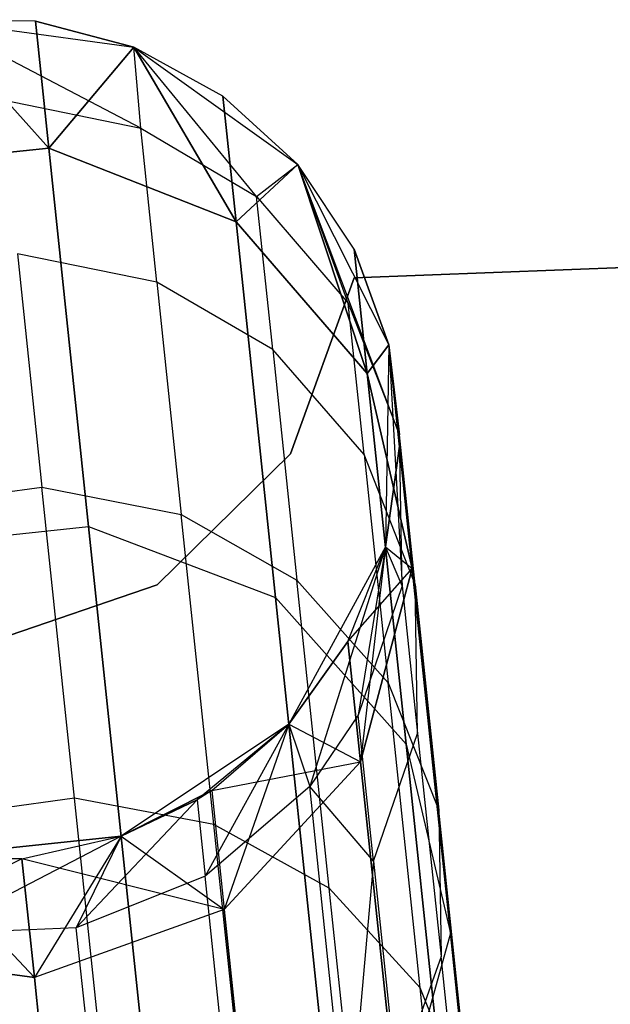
# Model space of a CAD drawing. Extents: x 0.3 to 7.1, y -3.38 to 3.38.
# Tile 198 of 256: x 3.36 to 3.5, y 3.15 to 3.38. Entities that reach past the tile are written whole.
import ezdxf

# ---------------------------------------------------------------- set-up
doc = ezdxf.new("R2010")
doc.units = 0
doc.header["$LTSCALE"] = 2.54
doc.layers.get('0').update_dxf_attribs({"linetype": 'CONTINUOUS'})

# ---------------------------------------------------------------- blocks, each defined once
blk = doc.blocks.new('SINGLES_B_BB_STL')
at = {"color": 0}
for p, q in [((3.3409, 3.38137, 1.7), (3.38832, 3.37484, 1.7)), ((3.36501, 3.38099, 16.96885), (3.3409, 3.38137, 39.09119)), ((3.3409, 3.38137, 39.09119), (3.38832, 3.37484, 39.09119)), ((3.36501, 3.38099, 16.96885), (3.3409, 3.38137, 39.09119)), ((3.36501, 3.38099, 16.96885), (3.3409, 3.38137, 16.96885)), ((3.3409, 3.38137, 16.96885), (3.36817, 3.35091, 16.54148)), ((3.36501, 3.38099, 16.96885), (3.3409, 3.38137, 16.96885)), ((3.3409, 3.38137, 16.96885), (3.36817, 3.35091, 16.54148)), ((3.36817, 3.35091, 11.71979), (3.3409, 3.38137, 11.29242)), ((3.36817, 3.35091, 11.71979), (3.3409, 3.38137, 11.29242)), ((3.36501, 3.38099, 11.29242), (3.3409, 3.38137, 11.29242)), ((3.3409, 3.38137, 11.29242), (3.38832, 3.37484, 1.7)), ((3.3409, 3.38137, 1.7), (3.38832, 3.37484, 1.7)), ((3.3409, 3.38137, 11.29242), (3.38832, 3.37484, 1.7)), ((3.36501, 3.38099, 11.29242), (3.3409, 3.38137, 11.29242)), ((3.38999, 3.35564, 39.42366), (3.3409, 3.38137, 39.09119)), ((3.38999, 3.35564, 39.42366), (3.3409, 3.38137, 39.09119)), ((3.3409, 3.38137, 39.09119), (3.38832, 3.37484, 39.09119)), ((3.38832, 3.37484, 16.96885), (3.36501, 3.38099, 16.96885)), ((3.36501, 3.38099, 16.96885), (3.38832, 3.37484, 39.09119)), ((3.36501, 3.38099, 16.96885), (3.38832, 3.37484, 39.09119)), ((3.36501, 3.38099, 16.96885), (3.36817, 3.35091, 16.54148)), ((3.36501, 3.38099, 16.96885), (3.36817, 3.35091, 16.54148)), ((3.38832, 3.37484, 16.96885), (3.36501, 3.38099, 16.96885)), ((3.36817, 3.35091, 11.71979), (3.36501, 3.38099, 11.29242)), ((3.36817, 3.35091, 11.71979), (3.36501, 3.38099, 11.29242)), ((3.38832, 3.37484, 11.29242), (3.36501, 3.38099, 11.29242)), ((3.36501, 3.38099, 11.29242), (3.38832, 3.37484, 1.7)), ((3.36501, 3.38099, 11.29242), (3.38832, 3.37484, 1.7)), ((3.38832, 3.37484, 11.29242), (3.36501, 3.38099, 11.29242)), ((3.38832, 3.37484, 16.96885), (3.36817, 3.35091, 16.54148)), ((3.38832, 3.37484, 16.96885), (3.36817, 3.35091, 16.54148)), ((3.36817, 3.35091, 11.71979), (3.38832, 3.37484, 11.29242)), ((3.36817, 3.35091, 11.71979), (3.38832, 3.37484, 11.29242)), ((3.38832, 3.37484, 1.7), (3.42726, 3.34702, 1.7)), ((3.40948, 3.36329, 16.96885), (3.38832, 3.37484, 39.09119)), ((3.38832, 3.37484, 39.09119), (3.42726, 3.34702, 39.09119)), ((3.40948, 3.36329, 16.96885), (3.38832, 3.37484, 16.96885)), ((3.38832, 3.37484, 16.96885), (3.38832, 3.37484, 39.09119)), ((3.40948, 3.36329, 16.96885), (3.38832, 3.37484, 39.09119)), ((3.38832, 3.37484, 16.96885), (3.38832, 3.37484, 39.09119)), ((3.38832, 3.37484, 16.96885), (3.41262, 3.33344, 16.54461)), ((3.40948, 3.36329, 16.96885), (3.38832, 3.37484, 16.96885)), ((3.38832, 3.37484, 16.96885), (3.41262, 3.33344, 16.54461)), ((3.41262, 3.33344, 11.71666), (3.38832, 3.37484, 11.29242)), ((3.41262, 3.33344, 11.71666), (3.38832, 3.37484, 11.29242)), ((3.40948, 3.36329, 11.29242), (3.38832, 3.37484, 11.29242)), ((3.38832, 3.37484, 1.7), (3.42726, 3.34702, 1.7)), ((3.38832, 3.37484, 1.7), (3.38832, 3.37484, 11.29242)), ((3.38832, 3.37484, 11.29242), (3.42726, 3.34702, 1.7)), ((3.40948, 3.36329, 11.29242), (3.38832, 3.37484, 11.29242)), ((3.38832, 3.37484, 11.29242), (3.42726, 3.34702, 1.7)), ((3.38832, 3.37484, 1.7), (3.38832, 3.37484, 11.29242)), ((3.38999, 3.35564, 39.42366), (3.38832, 3.37484, 39.09119)), ((3.38999, 3.35564, 39.42366), (3.38832, 3.37484, 39.09119)), ((3.41748, 3.33946, 39.42144), (3.38832, 3.37484, 39.09119)), ((3.41748, 3.33946, 39.42144), (3.38832, 3.37484, 39.09119)), ((3.38832, 3.37484, 39.09119), (3.42726, 3.34702, 39.09119)), ((3.42726, 3.34702, 16.96885), (3.40948, 3.36329, 16.96885)), ((3.40948, 3.36329, 16.96885), (3.42726, 3.34702, 39.09119)), ((3.40948, 3.36329, 16.96885), (3.42726, 3.34702, 39.09119)), ((3.40948, 3.36329, 16.96885), (3.41262, 3.33344, 16.54461)), ((3.40948, 3.36329, 16.96885), (3.41262, 3.33344, 16.54461)), ((3.42726, 3.34702, 16.96885), (3.40948, 3.36329, 16.96885)), ((3.41262, 3.33344, 11.71666), (3.40948, 3.36329, 11.29242)), ((3.41262, 3.33344, 11.71666), (3.40948, 3.36329, 11.29242)), ((3.42726, 3.34702, 11.29242), (3.40948, 3.36329, 11.29242)), ((3.40948, 3.36329, 11.29242), (3.42726, 3.34702, 1.7)), ((3.40948, 3.36329, 11.29242), (3.42726, 3.34702, 1.7)), ((3.42726, 3.34702, 11.29242), (3.40948, 3.36329, 11.29242)), ((3.35687, 3.36245, 39.42486), (3.38999, 3.35564, 39.42366)), ((3.35687, 3.36245, 39.42486), (3.38999, 3.35564, 39.42366)), ((3.38999, 3.35564, 39.42366), (3.41748, 3.33946, 39.42144)), ((3.39382, 3.31919, 39.65464), (3.38999, 3.35564, 39.42366)), ((3.38999, 3.35564, 39.42366), (3.41748, 3.33946, 39.42144)), ((3.39382, 3.31919, 39.65464), (3.38999, 3.35564, 39.42366)), ((3.36817, 3.35091, 16.54148), (3.32057, 3.34591, 16.54148)), ((3.36817, 3.35091, 16.54148), (3.32057, 3.34591, 16.54148)), ((3.32057, 3.34591, 11.71979), (3.36817, 3.35091, 11.71979)), ((3.32057, 3.34591, 11.71979), (3.36817, 3.35091, 11.71979)), ((3.41262, 3.33344, 16.54461), (3.36817, 3.35091, 16.54148)), ((3.36817, 3.35091, 16.54148), (3.37759, 3.26127, 16.12262)), ((3.36817, 3.35091, 16.54148), (3.37759, 3.26127, 16.12262)), ((3.41262, 3.33344, 16.54461), (3.36817, 3.35091, 16.54148)), ((3.36817, 3.35091, 11.71979), (3.41262, 3.33344, 11.71666)), ((3.37759, 3.26127, 12.13865), (3.36817, 3.35091, 11.71979)), ((3.37759, 3.26127, 12.13865), (3.36817, 3.35091, 11.71979)), ((3.36817, 3.35091, 11.71979), (3.41262, 3.33344, 11.71666)), ((3.42726, 3.34702, 16.96885), (3.41262, 3.33344, 16.54461)), ((3.42726, 3.34702, 16.96885), (3.41262, 3.33344, 16.54461)), ((3.41262, 3.33344, 11.71666), (3.42726, 3.34702, 11.29242)), ((3.41262, 3.33344, 11.71666), (3.42726, 3.34702, 11.29242)), ((3.41748, 3.33946, 39.42144), (3.42726, 3.34702, 39.09119)), ((3.41748, 3.33946, 39.42144), (3.42726, 3.34702, 39.09119)), ((3.42726, 3.34702, 1.7), (3.44882, 3.30429, 1.7)), ((3.44064, 3.32696, 16.96885), (3.42726, 3.34702, 39.09119)), ((3.42726, 3.34702, 39.09119), (3.44882, 3.30429, 39.09119)), ((3.44064, 3.32696, 16.96885), (3.42726, 3.34702, 16.96885)), ((3.42726, 3.34702, 16.96885), (3.42726, 3.34702, 39.09119)), ((3.44064, 3.32696, 16.96885), (3.42726, 3.34702, 39.09119)), ((3.42726, 3.34702, 16.96885), (3.42726, 3.34702, 39.09119)), ((3.42726, 3.34702, 16.96885), (3.44373, 3.29749, 16.55016)), ((3.44064, 3.32696, 16.96885), (3.42726, 3.34702, 16.96885)), ((3.42726, 3.34702, 16.96885), (3.44373, 3.29749, 16.55016)), ((3.44373, 3.29749, 11.71111), (3.42726, 3.34702, 11.29242)), ((3.44373, 3.29749, 11.71111), (3.42726, 3.34702, 11.29242)), ((3.44064, 3.32696, 11.29242), (3.42726, 3.34702, 11.29242)), ((3.42726, 3.34702, 11.29242), (3.42726, 3.34702, 1.7)), ((3.42726, 3.34702, 11.29242), (3.42726, 3.34702, 1.7)), ((3.42726, 3.34702, 11.29242), (3.44882, 3.30429, 1.7)), ((3.42726, 3.34702, 1.7), (3.44882, 3.30429, 1.7)), ((3.42726, 3.34702, 11.29242), (3.44882, 3.30429, 1.7)), ((3.44064, 3.32696, 11.29242), (3.42726, 3.34702, 11.29242)), ((3.4392, 3.31419, 39.41823), (3.42726, 3.34702, 39.09119)), ((3.4392, 3.31419, 39.41823), (3.42726, 3.34702, 39.09119)), ((3.45134, 3.28299, 39.41445), (3.42726, 3.34702, 39.09119)), ((3.42726, 3.34702, 39.09119), (3.44882, 3.30429, 39.09119)), ((3.45134, 3.28299, 39.41445), (3.42726, 3.34702, 39.09119)), ((3.41748, 3.33946, 39.42144), (3.4392, 3.31419, 39.41823)), ((3.42129, 3.30325, 39.65088), (3.41748, 3.33946, 39.42144)), ((3.41748, 3.33946, 39.42144), (3.4392, 3.31419, 39.41823)), ((3.42129, 3.30325, 39.65088), (3.41748, 3.33946, 39.42144)), ((3.44373, 3.29749, 16.55016), (3.41262, 3.33344, 16.54461)), ((3.41262, 3.33344, 16.54461), (3.42197, 3.24446, 16.12883)), ((3.41262, 3.33344, 16.54461), (3.42197, 3.24446, 16.12883)), ((3.44373, 3.29749, 16.55016), (3.41262, 3.33344, 16.54461)), ((3.41262, 3.33344, 11.71666), (3.44373, 3.29749, 11.71111)), ((3.42197, 3.24446, 12.13244), (3.41262, 3.33344, 11.71666)), ((3.42197, 3.24446, 12.13244), (3.41262, 3.33344, 11.71666)), ((3.41262, 3.33344, 11.71666), (3.44373, 3.29749, 11.71111)), ((3.69148, 3.33, 1.7), (3.4406, 3.32017, 1.7)), ((3.4406, 3.32017, 1.9), (3.69148, 3.33, 1.9)), ((3.4406, 3.32017, 1.9), (3.69148, 3.33, 1.9)), ((3.69148, 3.33, 1.7), (3.4406, 3.32017, 1.7)), ((3.39382, 3.31919, 39.65464), (3.36071, 3.32587, 39.65667)), ((3.36071, 3.32587, 39.65667), (3.36652, 3.27062, 39.8847)), ((3.36071, 3.32587, 39.65667), (3.36652, 3.27062, 39.8847)), ((3.39382, 3.31919, 39.65464), (3.36071, 3.32587, 39.65667)), ((3.44882, 3.30429, 16.96885), (3.44064, 3.32696, 16.96885)), ((3.44064, 3.32696, 16.96885), (3.44882, 3.30429, 39.09119)), ((3.44064, 3.32696, 16.96885), (3.44882, 3.30429, 39.09119)), ((3.44064, 3.32696, 16.96885), (3.44373, 3.29749, 16.55016)), ((3.44064, 3.32696, 16.96885), (3.44373, 3.29749, 16.55016)), ((3.44882, 3.30429, 16.96885), (3.44064, 3.32696, 16.96885)), ((3.44373, 3.29749, 11.71111), (3.44064, 3.32696, 11.29242)), ((3.44373, 3.29749, 11.71111), (3.44064, 3.32696, 11.29242)), ((3.44882, 3.30429, 11.29242), (3.44064, 3.32696, 11.29242)), ((3.44064, 3.32696, 11.29242), (3.44882, 3.30429, 1.7)), ((3.44064, 3.32696, 11.29242), (3.44882, 3.30429, 1.7)), ((3.44882, 3.30429, 11.29242), (3.44064, 3.32696, 11.29242)), ((3.42129, 3.30325, 39.65088), (3.39382, 3.31919, 39.65464)), ((3.39382, 3.31919, 39.65464), (3.39961, 3.26414, 39.88186)), ((3.39382, 3.31919, 39.65464), (3.39961, 3.26414, 39.88186)), ((3.42129, 3.30325, 39.65088), (3.39382, 3.31919, 39.65464)), ((3.4406, 3.32017, 1.9), (3.4255, 3.27851, 1.9)), ((3.4255, 3.27851, 1.7), (3.4406, 3.32017, 1.7)), ((3.4255, 3.27851, 1.7), (3.4406, 3.32017, 1.7)), ((3.4406, 3.32017, 1.9), (3.4255, 3.27851, 1.9)), ((3.4406, 3.32017, 1.7), (3.4406, 3.32017, 1.9)), ((3.4406, 3.32017, 1.7), (3.4406, 3.32017, 1.9)), ((3.4392, 3.31419, 39.41823), (3.45134, 3.28299, 39.41445)), ((3.44297, 3.27833, 39.64544), (3.4392, 3.31419, 39.41823)), ((3.4392, 3.31419, 39.41823), (3.45134, 3.28299, 39.41445)), ((3.44297, 3.27833, 39.64544), (3.4392, 3.31419, 39.41823)), ((3.44882, 3.30429, 16.96885), (3.44373, 3.29749, 16.55016)), ((3.44882, 3.30429, 16.96885), (3.44373, 3.29749, 16.55016)), ((3.44373, 3.29749, 11.71111), (3.44882, 3.30429, 11.29242)), ((3.44373, 3.29749, 11.71111), (3.44882, 3.30429, 11.29242)), ((3.44882, 3.30429, 1.7), (3.44805, 3.25643, 1.7)), ((3.44882, 3.30429, 39.09119), (3.44805, 3.25643, 39.09119)), ((3.44882, 3.30429, 11.29242), (3.44805, 3.25643, 1.7)), ((3.44882, 3.30429, 1.7), (3.44805, 3.25643, 1.7)), ((3.44882, 3.30429, 11.29242), (3.44805, 3.25643, 1.7)), ((3.44882, 3.30429, 39.09119), (3.44805, 3.25643, 39.09119)), ((3.45134, 3.28031, 16.96885), (3.44882, 3.30429, 39.09119)), ((3.45134, 3.28031, 16.96885), (3.44882, 3.30429, 39.09119)), ((3.44882, 3.30429, 16.96885), (3.45439, 3.25131, 16.55685)), ((3.44882, 3.30429, 16.96885), (3.44882, 3.30429, 39.09119)), ((3.44882, 3.30429, 16.96885), (3.44882, 3.30429, 39.09119)), ((3.44882, 3.30429, 16.96885), (3.45439, 3.25131, 16.55685)), ((3.45439, 3.25131, 11.70442), (3.44882, 3.30429, 11.29242)), ((3.45439, 3.25131, 11.70442), (3.44882, 3.30429, 11.29242)), ((3.44882, 3.30429, 1.7), (3.44882, 3.30429, 11.29242)), ((3.44882, 3.30429, 1.7), (3.44882, 3.30429, 11.29242)), ((3.44882, 3.30429, 39.09119), (3.45199, 3.24717, 39.41028)), ((3.44882, 3.30429, 39.09119), (3.45199, 3.24717, 39.41028)), ((3.44882, 3.30429, 39.09119), (3.45134, 3.28299, 39.41445)), ((3.44882, 3.30429, 39.09119), (3.45134, 3.28299, 39.41445)), ((3.44297, 3.27833, 39.64544), (3.42129, 3.30325, 39.65088)), ((3.42129, 3.30325, 39.65088), (3.42704, 3.24856, 39.87658)), ((3.42129, 3.30325, 39.65088), (3.42704, 3.24856, 39.87658)), ((3.44297, 3.27833, 39.64544), (3.42129, 3.30325, 39.65088)), ((3.45439, 3.25131, 16.55685), (3.44373, 3.29749, 16.55016)), ((3.44373, 3.29749, 16.55016), (3.45296, 3.20968, 16.13981)), ((3.44373, 3.29749, 16.55016), (3.45296, 3.20968, 16.13981)), ((3.45439, 3.25131, 16.55685), (3.44373, 3.29749, 16.55016)), ((3.44373, 3.29749, 11.71111), (3.45439, 3.25131, 11.70442)), ((3.45296, 3.20968, 12.12146), (3.44373, 3.29749, 11.71111)), ((3.45296, 3.20968, 12.12146), (3.44373, 3.29749, 11.71111)), ((3.44373, 3.29749, 11.71111), (3.45439, 3.25131, 11.70442)), ((3.45506, 3.24754, 39.63904), (3.45134, 3.28299, 39.41445)), ((3.45199, 3.24717, 39.41028), (3.45134, 3.28299, 39.41445)), ((3.45506, 3.24754, 39.63904), (3.45134, 3.28299, 39.41445)), ((3.45199, 3.24717, 39.41028), (3.45134, 3.28299, 39.41445)), ((3.44805, 3.25643, 16.96885), (3.45134, 3.28031, 16.96885)), ((3.45134, 3.28031, 16.96885), (3.44805, 3.25643, 39.09119)), ((3.45134, 3.28031, 16.96885), (3.44805, 3.25643, 39.09119)), ((3.44805, 3.25643, 16.96885), (3.45134, 3.28031, 16.96885)), ((3.45134, 3.28031, 11.29242), (3.44805, 3.25643, 1.7)), ((3.44805, 3.25643, 11.29242), (3.45134, 3.28031, 11.29242)), ((3.45134, 3.28031, 11.29242), (3.44805, 3.25643, 1.7)), ((3.44805, 3.25643, 11.29242), (3.45134, 3.28031, 11.29242)), ((3.45134, 3.28031, 16.96885), (3.45439, 3.25131, 16.55685)), ((3.45134, 3.28031, 16.96885), (3.45439, 3.25131, 16.55685)), ((3.45439, 3.25131, 11.70442), (3.45134, 3.28031, 11.29242)), ((3.45439, 3.25131, 11.70442), (3.45134, 3.28031, 11.29242)), ((3.4255, 3.27851, 1.9), (3.39389, 3.24747, 1.9)), ((3.39389, 3.24747, 1.7), (3.4255, 3.27851, 1.7)), ((3.39389, 3.24747, 1.7), (3.4255, 3.27851, 1.7)), ((3.4255, 3.27851, 1.9), (3.39389, 3.24747, 1.9)), ((3.4255, 3.27851, 1.7), (3.4255, 3.27851, 1.9)), ((3.4255, 3.27851, 1.7), (3.4255, 3.27851, 1.9)), ((3.45506, 3.24754, 39.63904), (3.44297, 3.27833, 39.64544)), ((3.44297, 3.27833, 39.64544), (3.44866, 3.22418, 39.86895)), ((3.44297, 3.27833, 39.64544), (3.44866, 3.22418, 39.86895)), ((3.45506, 3.24754, 39.63904), (3.44297, 3.27833, 39.64544)), ((3.3326, 3.26598, 39.8844), (3.36652, 3.27062, 39.8847)), ((3.3326, 3.26598, 39.8844), (3.36652, 3.27062, 39.8847)), ((3.36652, 3.27062, 39.8847), (3.39961, 3.26414, 39.88186)), ((3.37427, 3.19687, 40.10767), (3.36652, 3.27062, 39.8847)), ((3.36652, 3.27062, 39.8847), (3.39961, 3.26414, 39.88186)), ((3.37427, 3.19687, 40.10767), (3.36652, 3.27062, 39.8847)), ((3.39961, 3.26414, 39.88186), (3.42704, 3.24856, 39.87658)), ((3.40733, 3.19066, 40.10402), (3.39961, 3.26414, 39.88186)), ((3.39961, 3.26414, 39.88186), (3.42704, 3.24856, 39.87658)), ((3.40733, 3.19066, 40.10402), (3.39961, 3.26414, 39.88186)), ((3.32999, 3.25627, 16.12262), (3.37759, 3.26127, 16.12262)), ((3.32999, 3.25627, 16.12262), (3.37759, 3.26127, 16.12262)), ((3.32999, 3.25627, 12.13865), (3.37759, 3.26127, 12.13865)), ((3.32999, 3.25627, 12.13865), (3.37759, 3.26127, 12.13865)), ((3.37759, 3.26127, 16.12262), (3.39308, 3.11387, 15.72064)), ((3.37759, 3.26127, 16.12262), (3.39308, 3.11387, 15.72064)), ((3.37759, 3.26127, 16.12262), (3.42197, 3.24446, 16.12883)), ((3.37759, 3.26127, 16.12262), (3.42197, 3.24446, 16.12883)), ((3.37759, 3.26127, 12.13865), (3.42197, 3.24446, 12.13244)), ((3.39308, 3.11387, 12.54063), (3.37759, 3.26127, 12.13865)), ((3.39308, 3.11387, 12.54063), (3.37759, 3.26127, 12.13865)), ((3.37759, 3.26127, 12.13865), (3.42197, 3.24446, 12.13244)), ((3.44805, 3.25643, 1.7), (3.42513, 3.21441, 1.7)), ((3.44805, 3.25643, 39.09119), (3.42513, 3.21441, 39.09119)), ((3.44805, 3.25643, 11.29242), (3.42513, 3.21441, 1.7)), ((3.44805, 3.25643, 1.7), (3.42513, 3.21441, 1.7)), ((3.44805, 3.25643, 11.29242), (3.42513, 3.21441, 1.7)), ((3.44805, 3.25643, 39.09119), (3.42513, 3.21441, 39.09119)), ((3.44805, 3.25643, 39.09119), (3.43007, 3.19962, 39.40501)), ((3.44805, 3.25643, 39.09119), (3.43007, 3.19962, 39.40501)), ((3.43914, 3.23403, 16.96885), (3.44805, 3.25643, 39.09119)), ((3.43914, 3.23403, 16.96885), (3.44805, 3.25643, 16.96885)), ((3.43914, 3.23403, 16.96885), (3.44805, 3.25643, 39.09119)), ((3.43914, 3.23403, 16.96885), (3.44805, 3.25643, 16.96885)), ((3.43914, 3.23403, 11.29242), (3.44805, 3.25643, 11.29242)), ((3.43914, 3.23403, 11.29242), (3.44805, 3.25643, 11.29242)), ((3.44805, 3.25643, 39.09119), (3.44156, 3.21657, 39.40684)), ((3.44805, 3.25643, 39.09119), (3.44156, 3.21657, 39.40684)), ((3.44805, 3.25643, 16.96885), (3.44214, 3.20548, 16.56315)), ((3.44805, 3.25643, 16.96885), (3.44214, 3.20548, 16.56315)), ((3.44805, 3.25643, 16.96885), (3.44805, 3.25643, 39.09119)), ((3.44805, 3.25643, 16.96885), (3.44805, 3.25643, 39.09119)), ((3.44805, 3.25643, 16.96885), (3.45439, 3.25131, 16.55685)), ((3.44805, 3.25643, 16.96885), (3.45439, 3.25131, 16.55685)), ((3.44805, 3.25643, 11.29242), (3.45439, 3.25131, 11.70442)), ((3.44805, 3.25643, 11.29242), (3.45439, 3.25131, 11.70442)), ((3.44805, 3.25643, 11.29242), (3.44805, 3.25643, 1.7)), ((3.44805, 3.25643, 11.29242), (3.44805, 3.25643, 1.7)), ((3.45199, 3.24717, 39.41028), (3.44805, 3.25643, 39.09119)), ((3.45199, 3.24717, 39.41028), (3.44805, 3.25643, 39.09119)), ((3.43914, 3.23403, 11.29242), (3.45439, 3.25131, 11.70442)), ((3.43914, 3.23403, 11.29242), (3.45439, 3.25131, 11.70442)), ((3.44214, 3.20548, 16.56315), (3.45439, 3.25131, 16.55685)), ((3.44214, 3.20548, 16.56315), (3.45439, 3.25131, 16.55685)), ((3.45439, 3.25131, 11.70442), (3.44214, 3.20548, 11.69812)), ((3.45439, 3.25131, 11.70442), (3.44214, 3.20548, 11.69812)), ((3.45439, 3.25131, 16.55685), (3.46347, 3.1649, 16.15306)), ((3.45439, 3.25131, 16.55685), (3.46347, 3.1649, 16.15306)), ((3.46347, 3.1649, 12.10821), (3.45439, 3.25131, 11.70442)), ((3.46347, 3.1649, 12.10821), (3.45439, 3.25131, 11.70442)), ((3.42704, 3.24856, 39.87658), (3.44866, 3.22418, 39.86895)), ((3.43471, 3.17557, 40.09725), (3.42704, 3.24856, 39.87658)), ((3.42704, 3.24856, 39.87658), (3.44866, 3.22418, 39.86895)), ((3.43471, 3.17557, 40.09725), (3.42704, 3.24856, 39.87658)), ((3.39389, 3.24747, 1.9), (3.35196, 3.23313, 1.9)), ((3.35196, 3.23313, 1.7), (3.39389, 3.24747, 1.7)), ((3.35196, 3.23313, 1.7), (3.39389, 3.24747, 1.7)), ((3.39389, 3.24747, 1.9), (3.35196, 3.23313, 1.9)), ((3.39389, 3.24747, 1.7), (3.39389, 3.24747, 1.9)), ((3.39389, 3.24747, 1.7), (3.39389, 3.24747, 1.9)), ((3.45199, 3.24717, 39.41028), (3.44156, 3.21657, 39.40684)), ((3.45199, 3.24717, 39.41028), (3.44156, 3.21657, 39.40684)), ((3.45199, 3.24717, 39.41028), (3.45566, 3.21218, 39.63196)), ((3.45199, 3.24717, 39.41028), (3.45566, 3.21218, 39.63196)), ((3.45566, 3.21218, 39.63196), (3.45506, 3.24754, 39.63904)), ((3.45506, 3.24754, 39.63904), (3.46069, 3.19402, 39.85996)), ((3.45506, 3.24754, 39.63904), (3.46069, 3.19402, 39.85996)), ((3.45566, 3.21218, 39.63196), (3.45506, 3.24754, 39.63904)), ((3.42197, 3.24446, 16.12883), (3.43735, 3.09814, 15.72978)), ((3.42197, 3.24446, 16.12883), (3.43735, 3.09814, 15.72978)), ((3.42197, 3.24446, 16.12883), (3.45296, 3.20968, 16.13981)), ((3.42197, 3.24446, 16.12883), (3.45296, 3.20968, 16.13981)), ((3.42197, 3.24446, 12.13244), (3.45296, 3.20968, 12.12146)), ((3.43735, 3.09814, 12.53148), (3.42197, 3.24446, 12.13244)), ((3.43735, 3.09814, 12.53148), (3.42197, 3.24446, 12.13244)), ((3.42197, 3.24446, 12.13244), (3.45296, 3.20968, 12.12146)), ((3.42513, 3.21441, 16.96885), (3.43914, 3.23403, 16.96885)), ((3.43914, 3.23403, 16.96885), (3.42513, 3.21441, 39.09119)), ((3.43914, 3.23403, 16.96885), (3.42513, 3.21441, 39.09119)), ((3.42513, 3.21441, 16.96885), (3.43914, 3.23403, 16.96885)), ((3.42513, 3.21441, 11.29242), (3.43914, 3.23403, 11.29242)), ((3.43914, 3.23403, 11.29242), (3.42513, 3.21441, 1.7)), ((3.43914, 3.23403, 11.29242), (3.42513, 3.21441, 1.7)), ((3.42513, 3.21441, 11.29242), (3.43914, 3.23403, 11.29242)), ((3.43914, 3.23403, 16.96885), (3.44214, 3.20548, 16.56315)), ((3.43914, 3.23403, 16.96885), (3.44214, 3.20548, 16.56315)), ((3.44214, 3.20548, 11.69812), (3.43914, 3.23403, 11.29242)), ((3.44214, 3.20548, 11.69812), (3.43914, 3.23403, 11.29242)), ((3.44866, 3.22418, 39.86895), (3.46069, 3.19402, 39.85996)), ((3.45625, 3.1519, 40.08749), (3.44866, 3.22418, 39.86895)), ((3.44866, 3.22418, 39.86895), (3.46069, 3.19402, 39.85996)), ((3.45625, 3.1519, 40.08749), (3.44866, 3.22418, 39.86895)), ((3.44156, 3.21657, 39.40684), (3.43007, 3.19962, 39.40501)), ((3.44156, 3.21657, 39.40684), (3.43007, 3.19962, 39.40501)), ((3.44519, 3.18196, 39.62614), (3.44156, 3.21657, 39.40684)), ((3.44519, 3.18196, 39.62614), (3.44156, 3.21657, 39.40684)), ((3.42513, 3.21441, 1.7), (3.3853, 3.18786, 1.7)), ((3.42513, 3.21441, 1.7), (3.3853, 3.18786, 1.7)), ((3.42513, 3.21441, 11.29242), (3.3853, 3.18786, 1.7)), ((3.42513, 3.21441, 11.29242), (3.3853, 3.18786, 1.7)), ((3.42513, 3.21441, 39.09119), (3.40333, 3.19649, 39.09119)), ((3.42513, 3.21441, 39.09119), (3.40333, 3.19649, 39.09119)), ((3.42513, 3.21441, 39.09119), (3.40523, 3.17836, 39.40284)), ((3.42513, 3.21441, 39.09119), (3.40523, 3.17836, 39.40284)), ((3.40683, 3.19872, 16.96885), (3.42513, 3.21441, 39.09119)), ((3.40683, 3.19872, 16.96885), (3.42513, 3.21441, 16.96885)), ((3.40683, 3.19872, 16.96885), (3.42513, 3.21441, 39.09119)), ((3.40683, 3.19872, 16.96885), (3.42513, 3.21441, 16.96885)), ((3.40683, 3.19872, 11.29242), (3.42513, 3.21441, 11.29242)), ((3.40683, 3.19872, 11.29242), (3.42513, 3.21441, 11.29242)), ((3.42513, 3.21441, 16.96885), (3.4098, 3.17048, 16.56762)), ((3.42513, 3.21441, 16.96885), (3.4098, 3.17048, 16.56762)), ((3.42513, 3.21441, 16.96885), (3.42513, 3.21441, 39.09119)), ((3.42513, 3.21441, 16.96885), (3.42513, 3.21441, 39.09119)), ((3.42513, 3.21441, 16.96885), (3.44214, 3.20548, 16.56315)), ((3.42513, 3.21441, 16.96885), (3.44214, 3.20548, 16.56315)), ((3.42513, 3.21441, 11.29242), (3.44214, 3.20548, 11.69812)), ((3.42513, 3.21441, 11.29242), (3.44214, 3.20548, 11.69812)), ((3.42513, 3.21441, 1.7), (3.42513, 3.21441, 11.29242)), ((3.42513, 3.21441, 1.7), (3.42513, 3.21441, 11.29242)), ((3.42513, 3.21441, 39.09119), (3.43007, 3.19962, 39.40501)), ((3.42513, 3.21441, 39.09119), (3.43007, 3.19962, 39.40501)), ((3.44519, 3.18196, 39.62614), (3.45566, 3.21218, 39.63196)), ((3.44519, 3.18196, 39.62614), (3.45566, 3.21218, 39.63196)), ((3.45566, 3.21218, 39.63196), (3.46122, 3.15935, 39.85003)), ((3.45566, 3.21218, 39.63196), (3.46122, 3.15935, 39.85003)), ((3.45296, 3.20968, 16.13981), (3.46814, 3.06527, 15.74599)), ((3.45296, 3.20968, 16.13981), (3.46814, 3.06527, 15.74599)), ((3.45296, 3.20968, 16.13981), (3.46347, 3.1649, 16.15306)), ((3.45296, 3.20968, 16.13981), (3.46347, 3.1649, 16.15306)), ((3.45296, 3.20968, 12.12146), (3.46347, 3.1649, 12.10821)), ((3.46814, 3.06527, 12.51528), (3.45296, 3.20968, 12.12146)), ((3.46814, 3.06527, 12.51528), (3.45296, 3.20968, 12.12146)), ((3.45296, 3.20968, 12.12146), (3.46347, 3.1649, 12.10821)), ((3.40683, 3.19872, 11.29242), (3.44214, 3.20548, 11.69812)), ((3.40683, 3.19872, 11.29242), (3.44214, 3.20548, 11.69812)), ((3.44214, 3.20548, 16.56315), (3.4098, 3.17048, 16.56762)), ((3.44214, 3.20548, 16.56315), (3.4098, 3.17048, 16.56762)), ((3.4098, 3.17048, 11.69365), (3.44214, 3.20548, 11.69812)), ((3.4098, 3.17048, 11.69365), (3.44214, 3.20548, 11.69812)), ((3.44214, 3.20548, 16.56315), (3.45108, 3.12039, 16.16554)), ((3.44214, 3.20548, 16.56315), (3.45108, 3.12039, 16.16554)), ((3.45108, 3.12039, 12.09573), (3.44214, 3.20548, 11.69812)), ((3.45108, 3.12039, 12.09573), (3.44214, 3.20548, 11.69812)), ((3.43007, 3.19962, 39.40501), (3.40523, 3.17836, 39.40284)), ((3.43007, 3.19962, 39.40501), (3.40523, 3.17836, 39.40284)), ((3.44519, 3.18196, 39.62614), (3.43007, 3.19962, 39.40501)), ((3.43915, 3.11325, 39.83751), (3.43007, 3.19962, 39.40501)), ((3.44519, 3.18196, 39.62614), (3.43007, 3.19962, 39.40501)), ((3.43915, 3.11325, 39.83751), (3.43007, 3.19962, 39.40501)), ((3.3853, 3.18786, 16.96885), (3.40683, 3.19872, 16.96885)), ((3.3853, 3.18786, 16.96885), (3.40683, 3.19872, 16.96885)), ((3.3853, 3.18786, 11.29242), (3.40683, 3.19872, 11.29242)), ((3.40683, 3.19872, 11.29242), (3.3853, 3.18786, 1.7)), ((3.40683, 3.19872, 11.29242), (3.3853, 3.18786, 1.7)), ((3.3853, 3.18786, 11.29242), (3.40683, 3.19872, 11.29242)), ((3.40683, 3.19872, 16.96885), (3.40333, 3.19649, 39.09119)), ((3.40683, 3.19872, 16.96885), (3.40333, 3.19649, 39.09119)), ((3.40683, 3.19872, 16.96885), (3.4098, 3.17048, 16.56762)), ((3.40683, 3.19872, 16.96885), (3.4098, 3.17048, 16.56762)), ((3.40683, 3.19872, 11.29242), (3.4098, 3.17048, 11.69365)), ((3.40683, 3.19872, 11.29242), (3.4098, 3.17048, 11.69365)), ((3.37427, 3.19687, 40.10767), (3.34035, 3.19226, 40.10727)), ((3.37427, 3.19687, 40.10767), (3.34035, 3.19226, 40.10727)), ((3.3839, 3.10522, 40.32381), (3.37427, 3.19687, 40.10767)), ((3.40733, 3.19066, 40.10402), (3.37427, 3.19687, 40.10767)), ((3.3839, 3.10522, 40.32381), (3.37427, 3.19687, 40.10767)), ((3.40733, 3.19066, 40.10402), (3.37427, 3.19687, 40.10767)), ((3.40333, 3.19649, 39.09119), (3.3747, 3.16618, 39.4018)), ((3.40333, 3.19649, 39.09119), (3.3747, 3.16618, 39.4018)), ((3.3853, 3.18786, 16.96885), (3.40333, 3.19649, 39.09119)), ((3.40333, 3.19649, 39.09119), (3.3853, 3.18786, 39.09119)), ((3.3853, 3.18786, 16.96885), (3.40333, 3.19649, 39.09119)), ((3.40333, 3.19649, 39.09119), (3.3853, 3.18786, 39.09119)), ((3.40333, 3.19649, 39.09119), (3.40523, 3.17836, 39.40284)), ((3.40333, 3.19649, 39.09119), (3.40523, 3.17836, 39.40284)), ((3.46069, 3.19402, 39.85996), (3.46122, 3.15935, 39.85003)), ((3.4682, 3.12257, 40.07597), (3.46069, 3.19402, 39.85996)), ((3.46069, 3.19402, 39.85996), (3.46122, 3.15935, 39.85003)), ((3.4682, 3.12257, 40.07597), (3.46069, 3.19402, 39.85996)), ((3.41693, 3.09933, 40.31938), (3.40733, 3.19066, 40.10402)), ((3.43471, 3.17557, 40.09725), (3.40733, 3.19066, 40.10402)), ((3.41693, 3.09933, 40.31938), (3.40733, 3.19066, 40.10402)), ((3.43471, 3.17557, 40.09725), (3.40733, 3.19066, 40.10402)), ((3.3853, 3.18786, 1.7), (3.3377, 3.18286, 1.7)), ((3.3377, 3.18286, 16.96885), (3.3853, 3.18786, 39.09119)), ((3.3853, 3.18786, 39.09119), (3.3377, 3.18286, 39.09119)), ((3.3377, 3.18286, 16.96885), (3.3853, 3.18786, 39.09119)), ((3.3853, 3.18786, 11.29242), (3.3377, 3.18286, 1.7)), ((3.3853, 3.18786, 1.7), (3.3377, 3.18286, 1.7)), ((3.3853, 3.18786, 11.29242), (3.3377, 3.18286, 1.7)), ((3.3853, 3.18786, 39.09119), (3.3377, 3.18286, 39.09119)), ((3.3853, 3.18786, 39.09119), (3.34056, 3.16465, 39.40204)), ((3.3853, 3.18786, 39.09119), (3.34056, 3.16465, 39.40204)), ((3.36181, 3.18247, 16.96885), (3.3853, 3.18786, 39.09119)), ((3.36181, 3.18247, 16.96885), (3.3853, 3.18786, 39.09119)), ((3.36181, 3.18247, 16.96885), (3.3853, 3.18786, 16.96885)), ((3.36181, 3.18247, 16.96885), (3.3853, 3.18786, 16.96885)), ((3.36181, 3.18247, 11.29242), (3.3853, 3.18786, 11.29242)), ((3.36181, 3.18247, 11.29242), (3.3853, 3.18786, 11.29242)), ((3.3853, 3.18786, 16.96885), (3.36476, 3.15435, 16.56923)), ((3.3853, 3.18786, 16.96885), (3.36476, 3.15435, 16.56923)), ((3.3853, 3.18786, 39.09119), (3.3747, 3.16618, 39.4018)), ((3.3853, 3.18786, 39.09119), (3.3747, 3.16618, 39.4018)), ((3.3853, 3.18786, 16.96885), (3.3853, 3.18786, 39.09119)), ((3.3853, 3.18786, 16.96885), (3.3853, 3.18786, 39.09119)), ((3.3853, 3.18786, 16.96885), (3.4098, 3.17048, 16.56762)), ((3.3853, 3.18786, 16.96885), (3.4098, 3.17048, 16.56762)), ((3.3853, 3.18786, 11.29242), (3.4098, 3.17048, 11.69365)), ((3.3853, 3.18786, 11.29242), (3.4098, 3.17048, 11.69365)), ((3.3853, 3.18786, 11.29242), (3.3853, 3.18786, 1.7)), ((3.3853, 3.18786, 11.29242), (3.3853, 3.18786, 1.7)), ((3.36181, 3.18247, 16.96885), (3.31736, 3.16077, 16.56762)), ((3.36181, 3.18247, 16.96885), (3.31736, 3.16077, 16.56762)), ((3.3377, 3.18286, 16.96885), (3.36181, 3.18247, 16.96885)), ((3.3377, 3.18286, 16.96885), (3.36181, 3.18247, 16.96885)), ((3.36476, 3.15435, 11.69203), (3.3377, 3.18286, 11.29242)), ((3.3377, 3.18286, 11.29242), (3.36181, 3.18247, 11.29242)), ((3.36476, 3.15435, 11.69203), (3.3377, 3.18286, 11.29242)), ((3.36181, 3.18247, 11.29242), (3.3377, 3.18286, 1.7)), ((3.36181, 3.18247, 11.29242), (3.3377, 3.18286, 1.7)), ((3.3377, 3.18286, 11.29242), (3.36181, 3.18247, 11.29242)), ((3.36476, 3.15435, 16.56923), (3.36181, 3.18247, 16.96885)), ((3.36476, 3.15435, 16.56923), (3.36181, 3.18247, 16.96885)), ((3.36181, 3.18247, 11.29242), (3.36476, 3.15435, 11.69203)), ((3.4098, 3.17048, 11.69365), (3.36181, 3.18247, 11.29242)), ((3.4098, 3.17048, 11.69365), (3.36181, 3.18247, 11.29242)), ((3.36181, 3.18247, 11.29242), (3.36476, 3.15435, 11.69203)), ((3.44519, 3.18196, 39.62614), (3.43915, 3.11325, 39.83751)), ((3.44519, 3.18196, 39.62614), (3.43915, 3.11325, 39.83751)), ((3.44519, 3.18196, 39.62614), (3.45069, 3.1297, 39.84186)), ((3.44519, 3.18196, 39.62614), (3.45069, 3.1297, 39.84186)), ((3.40523, 3.17836, 39.40284), (3.3747, 3.16618, 39.4018)), ((3.40523, 3.17836, 39.40284), (3.3747, 3.16618, 39.4018)), ((3.41425, 3.09259, 39.83235), (3.40523, 3.17836, 39.40284)), ((3.41425, 3.09259, 39.83235), (3.40523, 3.17836, 39.40284)), ((3.44424, 3.08486, 40.31118), (3.43471, 3.17557, 40.09725)), ((3.45625, 3.1519, 40.08749), (3.43471, 3.17557, 40.09725)), ((3.44424, 3.08486, 40.31118), (3.43471, 3.17557, 40.09725)), ((3.45625, 3.1519, 40.08749), (3.43471, 3.17557, 40.09725)), ((3.4098, 3.17048, 16.56762), (3.36476, 3.15435, 16.56923)), ((3.4098, 3.17048, 16.56762), (3.36476, 3.15435, 16.56923)), ((3.4098, 3.17048, 11.69365), (3.36476, 3.15435, 11.69203)), ((3.4098, 3.17048, 11.69365), (3.36476, 3.15435, 11.69203)), ((3.4098, 3.17048, 16.56762), (3.41864, 3.08633, 16.17439)), ((3.4098, 3.17048, 16.56762), (3.41864, 3.08633, 16.17439)), ((3.41864, 3.08633, 12.08688), (3.4098, 3.17048, 11.69365)), ((3.41864, 3.08633, 12.08688), (3.4098, 3.17048, 11.69365)), ((3.3747, 3.16618, 39.4018), (3.34056, 3.16465, 39.40204)), ((3.3747, 3.16618, 39.4018), (3.34056, 3.16465, 39.40204)), ((3.38369, 3.08069, 39.82986), (3.3747, 3.16618, 39.4018)), ((3.38369, 3.08069, 39.82986), (3.3747, 3.16618, 39.4018)), ((3.46347, 3.1649, 16.15306), (3.45108, 3.12039, 16.16554)), ((3.46347, 3.1649, 16.15306), (3.45108, 3.12039, 16.16554)), ((3.46347, 3.1649, 12.10821), (3.45108, 3.12039, 12.09573)), ((3.46347, 3.1649, 12.10821), (3.45108, 3.12039, 12.09573)), ((3.46347, 3.1649, 16.15306), (3.47841, 3.0228, 15.76553)), ((3.46347, 3.1649, 16.15306), (3.47841, 3.0228, 15.76553)), ((3.47841, 3.0228, 12.49574), (3.46347, 3.1649, 12.10821)), ((3.47841, 3.0228, 12.49574), (3.46347, 3.1649, 12.10821)), ((3.31736, 3.16077, 16.56762), (3.36476, 3.15435, 16.56923)), ((3.31736, 3.16077, 16.56762), (3.36476, 3.15435, 16.56923)), ((3.36476, 3.15435, 11.69203), (3.31736, 3.16077, 11.69365)), ((3.36476, 3.15435, 11.69203), (3.31736, 3.16077, 11.69365)), ((3.46122, 3.15935, 39.85003), (3.45069, 3.1297, 39.84186)), ((3.46122, 3.15935, 39.85003), (3.45069, 3.1297, 39.84186)), ((3.46863, 3.08883, 40.06325), (3.46122, 3.15935, 39.85003)), ((3.46863, 3.08883, 40.06325), (3.46122, 3.15935, 39.85003)), ((3.37357, 3.07053, 16.17758), (3.36476, 3.15435, 16.56923)), ((3.37357, 3.07053, 16.17758), (3.36476, 3.15435, 16.56923)), ((3.36476, 3.15435, 11.69203), (3.37357, 3.07053, 12.08369)), ((3.36476, 3.15435, 11.69203), (3.37357, 3.07053, 12.08369)), ((3.4657, 3.06206, 40.29934), (3.45625, 3.1519, 40.08749)), ((3.4682, 3.12257, 40.07597), (3.45625, 3.1519, 40.08749)), ((3.4657, 3.06206, 40.29934), (3.45625, 3.1519, 40.08749)), ((3.4682, 3.12257, 40.07597), (3.45625, 3.1519, 40.08749))]:
    blk.add_line(p, q, dxfattribs=at)

msp = doc.modelspace()

# ---------------------------------------------------------------- block references
at = {"color": 0}
msp.add_blockref('SINGLES_B_BB_STL', (0, 0), dxfattribs=at)

doc.saveas('drawing.dxf')
